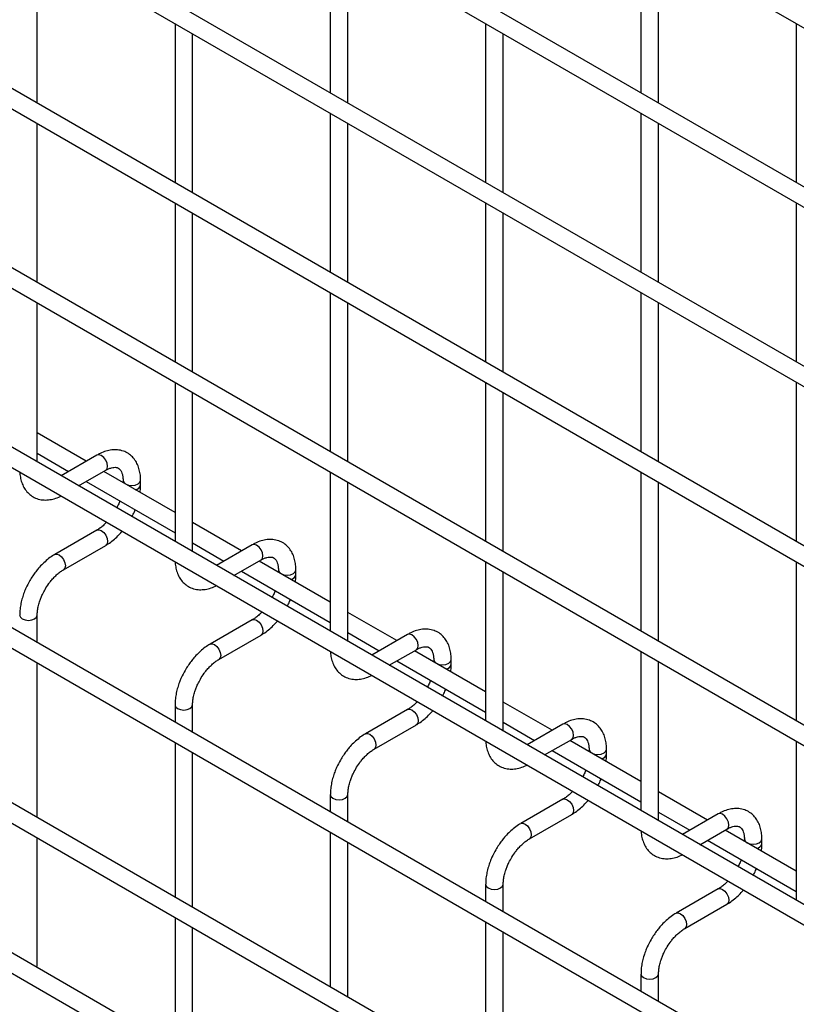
# Model space of a CAD drawing. Header units: inches. Extents: x 0.2 to 10.8, y 0.2 to 8.2.
# Tile 20 of 48: x 8.388 to 8.741, y 5.271 to 5.719. Entities that reach past the tile are written whole.
import ezdxf

# ---------------------------------------------------------------- set-up
doc = ezdxf.new("R2010")
doc.units = ezdxf.units.IN
doc.header["$MEASUREMENT"] = 0

msp = doc.modelspace()

# ---------------------------------------------------------------- linework, layer by layer
for p, q in [((8.09858, 6.08844), (10.57027, 4.66156)), ((10.57427, 4.58684), (8.10258, 6.01372)), ((8.09858, 6.00679), (10.57027, 4.57991)), ((10.57427, 4.50518), (8.10258, 5.93206)), ((8.09858, 5.92513), (10.57027, 4.49826)), ((10.57427, 4.42353), (8.10258, 5.85041)), ((8.09858, 5.84348), (10.57027, 4.4166)), ((10.57427, 4.34188), (8.10258, 5.76875)), ((8.09858, 5.76183), (10.57027, 4.33495)), ((8.52933, 5.75812), (8.52933, 5.6857)), ((8.67075, 5.75813), (8.67075, 5.68572)), ((8.3959, 5.68107), (8.3959, 5.75349)), ((8.53733, 5.68109), (8.53733, 5.7535)), ((8.67875, 5.6811), (8.67875, 5.75352)), ((8.45862, 5.71729), (8.45862, 5.64487)), ((8.60004, 5.7173), (8.60004, 5.64488)), ((8.74146, 5.71731), (8.74146, 5.6449)), ((8.46662, 5.64025), (8.46662, 5.71267)), ((8.60804, 5.64027), (8.60804, 5.71268)), ((10.57427, 4.26022), (8.10258, 5.6871)), ((8.09858, 5.68017), (10.57027, 4.25329)), ((8.52933, 5.67647), (8.52933, 5.60405)), ((8.67075, 5.67648), (8.67075, 5.60406)), ((8.3959, 5.59942), (8.3959, 5.67184)), ((8.53733, 5.59943), (8.53733, 5.67185)), ((8.67875, 5.59945), (8.67875, 5.67186)), ((8.45862, 5.63563), (8.45862, 5.56322)), ((8.60004, 5.63565), (8.60004, 5.56323)), ((8.74146, 5.63566), (8.74146, 5.56324)), ((8.46662, 5.5586), (8.46662, 5.63102)), ((8.60804, 5.55861), (8.60804, 5.63103)), ((10.57427, 4.17798), (8.10258, 5.60486)), ((8.09858, 5.59793), (10.57027, 4.17105)), ((8.52933, 5.59481), (8.52933, 5.5224)), ((8.67075, 5.59483), (8.67075, 5.52241)), ((8.3959, 5.51776), (8.3959, 5.59018)), ((8.53733, 5.51778), (8.53733, 5.59019)), ((8.67875, 5.51779), (8.67875, 5.59021)), ((8.45862, 5.55398), (8.45862, 5.48156)), ((8.60004, 5.55399), (8.60004, 5.48158)), ((8.74146, 5.55401), (8.74146, 5.48159)), ((8.46662, 5.47694), (8.46662, 5.54936)), ((8.60804, 5.47696), (8.60804, 5.54937)), ((8.4182, 5.5181), (8.3959, 5.53098)), ((8.3959, 5.52174), (8.4102, 5.51348)), ((8.42307, 5.52091), (8.40676, 5.5115)), ((8.09858, 5.51832), (10.57027, 4.09144)), ((8.41476, 5.50688), (8.42707, 5.51398)), ((8.45862, 5.49477), (8.42621, 5.51348)), ((8.52933, 5.51316), (8.52933, 5.44074)), ((8.67075, 5.51317), (8.67075, 5.44076)), ((8.4182, 5.50886), (8.45862, 5.48554)), ((8.43496, 5.50942), (8.43496, 5.50843)), ((8.44296, 5.50734), (8.44296, 5.50942)), ((8.53733, 5.43612), (8.53733, 5.50854)), ((8.67875, 5.43614), (8.67875, 5.50855)), ((8.48892, 5.47728), (8.46662, 5.49015)), ((8.42307, 5.48674), (8.40387, 5.47565)), ((8.46662, 5.48092), (8.48091, 5.47266)), ((10.48795, 4.1482), (8.18371, 5.4784)), ((8.40787, 5.46873), (8.42707, 5.47981)), ((8.49378, 5.48009), (8.47747, 5.47068)), ((8.48547, 5.46606), (8.49778, 5.47316)), ((8.52933, 5.45395), (8.49692, 5.47266)), ((8.60004, 5.47234), (8.60004, 5.39992)), ((8.74146, 5.47235), (8.74146, 5.39994)), ((8.48892, 5.46804), (8.52933, 5.44472)), ((8.50567, 5.4686), (8.50567, 5.46761)), ((8.51367, 5.46652), (8.51367, 5.4686)), ((8.60804, 5.3953), (8.60804, 5.46772)), ((10.57427, 4.03011), (8.10258, 5.45699)), ((8.09858, 5.45006), (10.57027, 4.02319)), ((8.55963, 5.43646), (8.53733, 5.44933)), ((8.3959, 5.43552), (8.3959, 5.448)), ((8.49378, 5.44592), (8.47458, 5.43483)), ((8.47858, 5.42791), (8.49778, 5.43899)), ((8.53733, 5.4401), (8.55163, 5.43184)), ((8.56449, 5.43927), (8.54818, 5.42986)), ((8.55618, 5.42524), (8.56849, 5.43234)), ((8.60004, 5.41313), (8.56763, 5.43184)), ((8.67075, 5.43152), (8.67075, 5.3591)), ((8.55963, 5.42722), (8.60004, 5.4039)), ((8.57638, 5.42778), (8.57638, 5.42679)), ((8.58438, 5.4257), (8.58438, 5.42778)), ((8.67875, 5.35448), (8.67875, 5.4269)), ((8.3959, 5.35591), (8.3959, 5.42628)), ((8.45862, 5.40718), (8.45862, 5.39932)), ((8.46662, 5.3947), (8.46662, 5.40718)), ((8.56449, 5.4051), (8.54529, 5.39401)), ((8.63034, 5.39564), (8.60804, 5.40851)), ((8.54929, 5.38709), (8.56849, 5.39817)), ((8.60804, 5.39928), (8.62234, 5.39102)), ((8.6352, 5.39845), (8.61889, 5.38904)), ((8.6269, 5.38442), (8.6392, 5.39152)), ((8.67075, 5.37231), (8.63834, 5.39102)), ((8.45862, 5.39008), (8.45862, 5.31971)), ((8.63034, 5.3864), (8.67075, 5.36307)), ((8.64709, 5.38696), (8.64709, 5.38597)), ((8.65509, 5.38488), (8.65509, 5.38696)), ((8.74146, 5.3907), (8.74146, 5.31828)), ((8.46662, 5.31509), (8.46662, 5.38546)), ((8.52933, 5.36636), (8.52933, 5.3585)), ((8.53733, 5.35388), (8.53733, 5.36636)), ((8.6352, 5.36428), (8.616, 5.35319)), ((8.70105, 5.35482), (8.67875, 5.36769)), ((8.62, 5.34627), (8.6392, 5.35735)), ((8.67875, 5.35846), (8.69305, 5.3502)), ((8.70591, 5.35763), (8.68961, 5.34822)), ((8.69761, 5.3436), (8.70991, 5.3507)), ((8.3959, 5.28861), (8.3959, 5.34667)), ((8.52933, 5.34926), (8.52933, 5.27889)), ((8.74146, 5.33149), (8.70905, 5.3502)), ((8.71781, 5.34614), (8.71781, 5.34515)), ((8.72581, 5.34406), (8.72581, 5.34614)), ((8.53733, 5.27427), (8.53733, 5.34464)), ((8.70105, 5.34558), (8.74146, 5.32225)), ((8.60004, 5.32554), (8.60004, 5.31768)), ((8.60804, 5.31306), (8.60804, 5.32554)), ((8.70591, 5.32346), (8.68671, 5.31237)), ((8.69071, 5.30544), (8.70991, 5.31653)), ((8.45862, 5.31047), (8.45862, 5.25146)), ((8.46662, 5.24779), (8.46662, 5.30585)), ((8.60004, 5.30844), (8.60004, 5.23807)), ((8.60804, 5.23345), (8.60804, 5.30382)), ((8.39565, 5.2878), (8.3959, 5.28861)), ((8.67075, 5.28472), (8.67075, 5.27686)), ((8.67875, 5.27224), (8.67875, 5.28472))]:
    msp.add_line(p, q)
at = {"flags": 128}
for points in [[(8.42707, 5.51398), (8.42707, 5.51398), (8.42768, 5.51469), (8.4279, 5.51581), (8.42768, 5.51719), (8.42707, 5.5186), (8.42615, 5.51984), (8.42507, 5.52071), (8.42399, 5.52109), (8.42307, 5.52091)], [(8.43496, 5.50941), (8.43527, 5.50854), (8.43613, 5.50779), (8.43743, 5.50729), (8.43896, 5.50711), (8.44049, 5.50729), (8.44179, 5.50779), (8.44266, 5.50854), (8.44296, 5.50941)], [(8.42307, 5.48674), (8.42399, 5.48692), (8.42507, 5.48654), (8.42615, 5.48567), (8.42707, 5.48443), (8.42768, 5.48301), (8.4279, 5.48164), (8.42768, 5.48051), (8.42707, 5.47981), (8.42707, 5.47981)], [(8.49778, 5.47316), (8.49778, 5.47316), (8.49839, 5.47387), (8.49861, 5.47499), (8.49839, 5.47637), (8.49778, 5.47778), (8.49686, 5.47902), (8.49578, 5.47989), (8.4947, 5.48027), (8.49378, 5.48009)], [(8.40385, 5.47564), (8.40387, 5.47565), (8.40479, 5.47583), (8.40587, 5.47546), (8.40695, 5.47458), (8.40787, 5.47335), (8.40848, 5.47193), (8.4087, 5.47056)], [(8.4087, 5.47056), (8.40848, 5.46943), (8.40787, 5.46873), (8.40786, 5.46872)], [(8.50567, 5.46859), (8.50598, 5.46772), (8.50684, 5.46697), (8.50814, 5.46647), (8.50967, 5.46629), (8.5112, 5.46647), (8.5125, 5.46697), (8.51337, 5.46772), (8.51367, 5.46859)], [(8.3879, 5.44802), (8.3879, 5.448), (8.38821, 5.44712), (8.38908, 5.44637)], [(8.38908, 5.44637), (8.39037, 5.44587), (8.3919, 5.44569), (8.39344, 5.44587), (8.39473, 5.44637), (8.3956, 5.44712), (8.3959, 5.448), (8.3959, 5.44801)], [(8.49378, 5.44592), (8.4947, 5.4461), (8.49578, 5.44572), (8.49686, 5.44485), (8.49778, 5.44361), (8.49839, 5.44219), (8.49861, 5.44082), (8.49839, 5.43969), (8.49778, 5.43899), (8.49778, 5.43899)], [(8.56849, 5.43234), (8.56849, 5.43234), (8.5691, 5.43305), (8.56932, 5.43417), (8.5691, 5.43555), (8.56849, 5.43696), (8.56757, 5.4382), (8.56649, 5.43907), (8.56541, 5.43945), (8.56449, 5.43927)], [(8.47456, 5.43482), (8.47458, 5.43483), (8.4755, 5.43501), (8.47658, 5.43464), (8.47766, 5.43376), (8.47858, 5.43253), (8.47919, 5.43111), (8.47941, 5.42974)], [(8.47941, 5.42974), (8.47919, 5.42861), (8.47858, 5.42791), (8.47857, 5.4279)], [(8.57638, 5.42777), (8.57669, 5.4269), (8.57756, 5.42615), (8.57885, 5.42565), (8.58038, 5.42547), (8.58191, 5.42565), (8.58321, 5.42615), (8.58408, 5.4269), (8.58438, 5.42777)], [(8.45862, 5.4072), (8.45862, 5.40718), (8.45892, 5.4063), (8.45979, 5.40555)], [(8.45979, 5.40555), (8.46108, 5.40505), (8.46262, 5.40487), (8.46415, 5.40505), (8.46544, 5.40555), (8.46631, 5.4063), (8.46662, 5.40718), (8.46662, 5.40719)], [(8.56449, 5.4051), (8.56541, 5.40527), (8.56649, 5.4049), (8.56757, 5.40403), (8.56849, 5.40279), (8.5691, 5.40137), (8.56932, 5.4), (8.5691, 5.39887), (8.56849, 5.39817), (8.56849, 5.39817)], [(8.6392, 5.39152), (8.6392, 5.39152), (8.63981, 5.39223), (8.64003, 5.39335), (8.63981, 5.39473), (8.6392, 5.39614), (8.63828, 5.39738), (8.6372, 5.39825), (8.63612, 5.39863), (8.6352, 5.39845)], [(8.54527, 5.394), (8.54529, 5.39401), (8.54621, 5.39419), (8.54729, 5.39382), (8.54837, 5.39294), (8.54929, 5.3917), (8.5499, 5.39029), (8.55012, 5.38892)], [(8.55012, 5.38892), (8.5499, 5.38779), (8.54929, 5.38709), (8.54928, 5.38708)], [(8.64709, 5.38695), (8.6474, 5.38608), (8.64827, 5.38533), (8.64956, 5.38483), (8.65109, 5.38465), (8.65263, 5.38483), (8.65392, 5.38533), (8.65479, 5.38608), (8.65509, 5.38695)], [(8.52933, 5.36638), (8.52933, 5.36636), (8.52963, 5.36548), (8.5305, 5.36473)], [(8.5305, 5.36473), (8.5318, 5.36423), (8.53333, 5.36405), (8.53486, 5.36423), (8.53615, 5.36473), (8.53702, 5.36548), (8.53733, 5.36636), (8.53733, 5.36637)], [(8.6352, 5.36428), (8.63612, 5.36445), (8.6372, 5.36408), (8.63828, 5.3632), (8.6392, 5.36197), (8.63981, 5.36055), (8.64003, 5.35918), (8.63981, 5.35805), (8.6392, 5.35735), (8.6392, 5.35735)], [(8.70991, 5.3507), (8.70991, 5.3507), (8.71052, 5.35141), (8.71074, 5.35253), (8.71052, 5.35391), (8.70991, 5.35532), (8.70899, 5.35656), (8.70791, 5.35743), (8.70683, 5.35781), (8.70591, 5.35763)], [(8.61598, 5.35318), (8.616, 5.35319), (8.61692, 5.35337), (8.618, 5.353), (8.61908, 5.35212), (8.62, 5.35088), (8.62062, 5.34947), (8.62083, 5.3481)], [(8.62083, 5.3481), (8.62062, 5.34697), (8.62, 5.34627), (8.61999, 5.34626)], [(8.71781, 5.34613), (8.71811, 5.34526), (8.71898, 5.34451), (8.72027, 5.34401), (8.72181, 5.34383), (8.72334, 5.34401), (8.72463, 5.34451), (8.7255, 5.34526), (8.72581, 5.34613)], [(8.60004, 5.32555), (8.60004, 5.32554), (8.60034, 5.32466), (8.60121, 5.32391)], [(8.60121, 5.32391), (8.60251, 5.32341), (8.60404, 5.32323), (8.60557, 5.32341), (8.60687, 5.32391), (8.60773, 5.32466), (8.60804, 5.32554), (8.60804, 5.32555)], [(8.70591, 5.32346), (8.70683, 5.32363), (8.70791, 5.32326), (8.70899, 5.32238), (8.70991, 5.32115), (8.71052, 5.31973), (8.71074, 5.31836), (8.71052, 5.31723), (8.70991, 5.31653), (8.70991, 5.31653)], [(8.6867, 5.31236), (8.68671, 5.31237), (8.68763, 5.31255), (8.68871, 5.31218), (8.6898, 5.3113), (8.69071, 5.31006), (8.69133, 5.30865), (8.69154, 5.30728)], [(8.69154, 5.30728), (8.69133, 5.30615), (8.69071, 5.30544), (8.6907, 5.30544)], [(8.67075, 5.28473), (8.67075, 5.28472), (8.67105, 5.28384), (8.67192, 5.28309)], [(8.67192, 5.28309), (8.67322, 5.28259), (8.67475, 5.28241), (8.67628, 5.28259), (8.67758, 5.28309), (8.67844, 5.28384), (8.67875, 5.28472), (8.67875, 5.28473)]]:
    msp.add_lwpolyline(points, dxfattribs=at)
for centre in [(8.44031, 5.50793), (8.51102, 5.46711), (8.58173, 5.42629), (8.65244, 5.38547), (8.72315, 5.34465)]:
    msp.add_arc(centre, 0.00272, 274.629, 347.235)
for points, knots in [([(8.44293, 5.50941), (8.44293, 5.51), (8.44293, 5.51147), (8.44257, 5.5137), (8.44186, 5.51605), (8.44077, 5.51821), (8.43929, 5.52011), (8.4374, 5.52168), (8.43509, 5.52283), (8.43251, 5.52338), (8.42982, 5.52334), (8.42717, 5.52278), (8.4249, 5.52194), (8.42356, 5.52115), (8.42307, 5.52086)], [0, 0, 0, 0, 0.055567, 0.138504, 0.222425, 0.30696, 0.392199, 0.479244, 0.570497, 0.669499, 0.760713, 0.85404, 0.947565, 1, 1, 1, 1]), ([(8.38796, 5.51311), (8.38797, 5.51298), (8.38798, 5.51196), (8.38831, 5.51018), (8.38899, 5.50781), (8.39008, 5.50565), (8.39155, 5.50373), (8.39343, 5.50215), (8.39574, 5.501), (8.39832, 5.50043), (8.40101, 5.50044), (8.40366, 5.50101), (8.40558, 5.50166), (8.40657, 5.50222), (8.4067, 5.5023)], [0, 0, 0, 0, 0.013723, 0.10406, 0.195472, 0.287558, 0.380399, 0.475166, 0.574431, 0.682027, 0.781307, 0.88292, 0.98483, 1, 1, 1, 1]), ([(8.42706, 5.51397), (8.42749, 5.5142), (8.42841, 5.5147), (8.42969, 5.51514), (8.43088, 5.51536), (8.43187, 5.51533), (8.43271, 5.5151), (8.43335, 5.51468), (8.43399, 5.51391), (8.43451, 5.51282), (8.43484, 5.51134), (8.435, 5.51017), (8.43496, 5.50946), (8.43496, 5.50942)], [0, 0, 0, 0, 0.076428, 0.164725, 0.254558, 0.348532, 0.453621, 0.589733, 0.695706, 0.796658, 0.895931, 0.994242, 1, 1, 1, 1]), ([(8.44272, 5.50395), (8.44283, 5.50481), (8.44298, 5.50597), (8.44294, 5.50706), (8.44293, 5.50733)], [0, 0, 0, 0, 0.751133, 1, 1, 1, 1]), ([(8.43349, 5.50004), (8.43344, 5.49989), (8.43319, 5.49918), (8.43273, 5.49811), (8.43226, 5.49722), (8.43208, 5.49688)], [0, 0, 0, 0, 0.1388369, 0.673422, 1, 1, 1, 1]), ([(8.43899, 5.49289), (8.43939, 5.49361), (8.43994, 5.49463), (8.44037, 5.49568), (8.4405, 5.49599)], [0, 0, 0, 0, 0.707249, 1, 1, 1, 1]), ([(8.42746, 5.49031), (8.42706, 5.4899), (8.42617, 5.48898), (8.42475, 5.48784), (8.42367, 5.48706), (8.42313, 5.48678), (8.42307, 5.48675)], [0, 0, 0, 0, 0.278956, 0.614263, 0.955326, 1, 1, 1, 1]), ([(8.42706, 5.47986), (8.42742, 5.48006), (8.4286, 5.4807), (8.43047, 5.48213), (8.43255, 5.48402), (8.43389, 5.48541), (8.4345, 5.48617), (8.43454, 5.48622)], [0, 0, 0, 0, 0.135479, 0.439426, 0.721927, 0.979873, 1, 1, 1, 1]), ([(8.51364, 5.46859), (8.51364, 5.46918), (8.51364, 5.47065), (8.51328, 5.47287), (8.51257, 5.47523), (8.51148, 5.47739), (8.51001, 5.47929), (8.50812, 5.48086), (8.5058, 5.482), (8.50322, 5.48256), (8.50053, 5.48252), (8.49788, 5.48196), (8.49561, 5.48112), (8.49427, 5.48032), (8.49379, 5.48004)], [0, 0, 0, 0, 0.055567, 0.138504, 0.222425, 0.30696, 0.392199, 0.479244, 0.570497, 0.669499, 0.760713, 0.85404, 0.947565, 1, 1, 1, 1]), ([(8.40388, 5.47561), (8.40354, 5.47543), (8.40239, 5.47481), (8.40054, 5.4734), (8.39843, 5.47151), (8.39668, 5.46963), (8.39516, 5.46776), (8.3938, 5.46588), (8.39296, 5.46448), (8.39253, 5.46376)], [0, 0, 0, 0, 0.07606, 0.263025, 0.437356, 0.597789, 0.719605, 0.857445, 1, 1, 1, 1]), ([(8.45868, 5.47229), (8.45868, 5.47216), (8.45869, 5.47114), (8.45902, 5.46936), (8.4597, 5.46699), (8.46079, 5.46482), (8.46226, 5.46291), (8.46414, 5.46133), (8.46645, 5.46018), (8.46903, 5.45961), (8.47172, 5.45962), (8.47437, 5.46019), (8.47629, 5.46084), (8.47728, 5.4614), (8.47741, 5.46148)], [0, 0, 0, 0, 0.013723, 0.10406, 0.195472, 0.287558, 0.380399, 0.475166, 0.574431, 0.682027, 0.781307, 0.88292, 0.98483, 1, 1, 1, 1]), ([(8.49777, 5.47315), (8.4982, 5.47338), (8.49912, 5.47388), (8.5004, 5.47432), (8.50159, 5.47454), (8.50258, 5.47451), (8.50342, 5.47428), (8.50406, 5.47386), (8.5047, 5.47309), (8.50522, 5.472), (8.50556, 5.47052), (8.50571, 5.46935), (8.50567, 5.46864), (8.50567, 5.4686)], [0, 0, 0, 0, 0.076428, 0.164725, 0.254558, 0.348532, 0.453621, 0.589733, 0.695706, 0.796658, 0.895931, 0.994242, 1, 1, 1, 1]), ([(8.39946, 5.45977), (8.40001, 5.46067), (8.40079, 5.46193), (8.4021, 5.46364), (8.40326, 5.46498), (8.40468, 5.46639), (8.40616, 5.46761), (8.40725, 5.46839), (8.4078, 5.46867), (8.40787, 5.46871)], [0, 0, 0, 0, 0.233129, 0.327944, 0.483213, 0.641195, 0.806921, 0.975516, 1, 1, 1, 1]), ([(8.39253, 5.46376), (8.39192, 5.46263), (8.39105, 5.46103), (8.39003, 5.45859), (8.38928, 5.4565), (8.38859, 5.45401), (8.38812, 5.45145), (8.38789, 5.44942), (8.38793, 5.4483), (8.38794, 5.44801)], [0, 0, 0, 0, 0.221131, 0.31129, 0.45988, 0.612568, 0.774969, 0.943008, 1, 1, 1, 1]), ([(8.51343, 5.46313), (8.51354, 5.46399), (8.51369, 5.46515), (8.51365, 5.46624), (8.51364, 5.46651)], [0, 0, 0, 0, 0.751133, 1, 1, 1, 1]), ([(8.39592, 5.44801), (8.39593, 5.4486), (8.39596, 5.44981), (8.39632, 5.45189), (8.39685, 5.4539), (8.39751, 5.45576), (8.39832, 5.45767), (8.39904, 5.45899), (8.39946, 5.45977)], [0, 0, 0, 0, 0.169404, 0.352436, 0.534098, 0.667609, 0.805654, 1, 1, 1, 1]), ([(8.5042, 5.45922), (8.50415, 5.45907), (8.5039, 5.45836), (8.50344, 5.45729), (8.50297, 5.4564), (8.50279, 5.45606)], [0, 0, 0, 0, 0.138837, 0.673422, 1, 1, 1, 1]), ([(8.5097, 5.45207), (8.5101, 5.45279), (8.51065, 5.45381), (8.51108, 5.45486), (8.51121, 5.45517)], [0, 0, 0, 0, 0.7072491, 1, 1, 1, 1]), ([(8.49817, 5.44949), (8.49777, 5.44907), (8.49688, 5.44816), (8.49546, 5.44702), (8.49438, 5.44624), (8.49384, 5.44596), (8.49378, 5.44593)], [0, 0, 0, 0, 0.2789557, 0.6142635, 0.9553255, 1, 1, 1, 1]), ([(8.49777, 5.43904), (8.49814, 5.43924), (8.49932, 5.43988), (8.50118, 5.44131), (8.50327, 5.4432), (8.5046, 5.44459), (8.50521, 5.44535), (8.50525, 5.4454)], [0, 0, 0, 0, 0.135479, 0.439426, 0.721927, 0.979873, 1, 1, 1, 1]), ([(8.58435, 5.42777), (8.58435, 5.42836), (8.58435, 5.42983), (8.58399, 5.43205), (8.58328, 5.43441), (8.58219, 5.43657), (8.58072, 5.43847), (8.57883, 5.44004), (8.57651, 5.44118), (8.57393, 5.44174), (8.57124, 5.4417), (8.56859, 5.44114), (8.56632, 5.4403), (8.56498, 5.4395), (8.5645, 5.43922)], [0, 0, 0, 0, 0.055567, 0.138504, 0.222425, 0.30696, 0.392199, 0.479244, 0.570497, 0.669499, 0.760713, 0.85404, 0.947565, 1, 1, 1, 1]), ([(8.47459, 5.43479), (8.47425, 5.43461), (8.4731, 5.43399), (8.47125, 5.43258), (8.46914, 5.43069), (8.46739, 5.42881), (8.46587, 5.42694), (8.46451, 5.42505), (8.46367, 5.42366), (8.46324, 5.42294)], [0, 0, 0, 0, 0.07606, 0.263025, 0.437356, 0.597789, 0.719605, 0.857445, 1, 1, 1, 1]), ([(8.52939, 5.43147), (8.52939, 5.43134), (8.5294, 5.43032), (8.52973, 5.42854), (8.53041, 5.42617), (8.5315, 5.424), (8.53297, 5.42209), (8.53485, 5.42051), (8.53716, 5.41936), (8.53974, 5.41879), (8.54243, 5.4188), (8.54508, 5.41937), (8.547, 5.42002), (8.54799, 5.42058), (8.54812, 5.42066)], [0, 0, 0, 0, 0.013723, 0.10406, 0.195472, 0.287558, 0.380399, 0.475166, 0.574431, 0.682027, 0.781307, 0.88292, 0.98483, 1, 1, 1, 1]), ([(8.56848, 5.43233), (8.56891, 5.43256), (8.56983, 5.43306), (8.57111, 5.4335), (8.5723, 5.43372), (8.57329, 5.43369), (8.57413, 5.43346), (8.57477, 5.43304), (8.57541, 5.43227), (8.57593, 5.43118), (8.57627, 5.4297), (8.57642, 5.42853), (8.57638, 5.42782), (8.57638, 5.42778)], [0, 0, 0, 0, 0.0764275, 0.1647247, 0.2545582, 0.3485318, 0.4536211, 0.5897326, 0.6957057, 0.7966579, 0.8959306, 0.9942419, 1, 1, 1, 1]), ([(8.47017, 5.41894), (8.47072, 5.41985), (8.47151, 5.42111), (8.47281, 5.42281), (8.47397, 5.42416), (8.47539, 5.42557), (8.47687, 5.42679), (8.47796, 5.42757), (8.47851, 5.42785), (8.47858, 5.42789)], [0, 0, 0, 0, 0.233129, 0.327944, 0.483213, 0.641195, 0.806921, 0.975516, 1, 1, 1, 1]), ([(8.46324, 5.42294), (8.46263, 5.42181), (8.46176, 5.42021), (8.46074, 5.41777), (8.45999, 5.41568), (8.4593, 5.41319), (8.45883, 5.41063), (8.4586, 5.4086), (8.45864, 5.40748), (8.45865, 5.40719)], [0, 0, 0, 0, 0.221131, 0.31129, 0.45988, 0.612568, 0.774969, 0.943008, 1, 1, 1, 1]), ([(8.58414, 5.42231), (8.58425, 5.42317), (8.5844, 5.42432), (8.58436, 5.42541), (8.58435, 5.42569)], [0, 0, 0, 0, 0.751133, 1, 1, 1, 1]), ([(8.46663, 5.40719), (8.46664, 5.40777), (8.46667, 5.40899), (8.46703, 5.41107), (8.46756, 5.41308), (8.46822, 5.41494), (8.46903, 5.41685), (8.46975, 5.41817), (8.47017, 5.41894)], [0, 0, 0, 0, 0.169404, 0.352436, 0.534098, 0.667609, 0.805654, 1, 1, 1, 1]), ([(8.57491, 5.4184), (8.57486, 5.41825), (8.57461, 5.41754), (8.57415, 5.41647), (8.57368, 5.41558), (8.5735, 5.41524)], [0, 0, 0, 0, 0.1388369, 0.673422, 1, 1, 1, 1]), ([(8.58042, 5.41125), (8.58081, 5.41197), (8.58136, 5.41299), (8.58179, 5.41404), (8.58192, 5.41435)], [0, 0, 0, 0, 0.707249, 1, 1, 1, 1]), ([(8.56888, 5.40867), (8.56848, 5.40825), (8.56759, 5.40734), (8.56617, 5.4062), (8.5651, 5.40542), (8.56456, 5.40514), (8.56449, 5.40511)], [0, 0, 0, 0, 0.278956, 0.614263, 0.955326, 1, 1, 1, 1]), ([(8.56848, 5.39822), (8.56885, 5.39842), (8.57003, 5.39906), (8.57189, 5.40049), (8.57398, 5.40238), (8.57531, 5.40377), (8.57592, 5.40453), (8.57596, 5.40458)], [0, 0, 0, 0, 0.135479, 0.439426, 0.721927, 0.979873, 1, 1, 1, 1]), ([(8.65506, 5.38695), (8.65506, 5.38754), (8.65506, 5.38901), (8.6547, 5.39123), (8.65399, 5.39359), (8.6529, 5.39575), (8.65143, 5.39765), (8.64954, 5.39922), (8.64722, 5.40036), (8.64464, 5.40092), (8.64195, 5.40088), (8.6393, 5.40032), (8.63703, 5.39948), (8.63569, 5.39868), (8.63521, 5.3984)], [0, 0, 0, 0, 0.055567, 0.138504, 0.222425, 0.30696, 0.392199, 0.479244, 0.570497, 0.669499, 0.760713, 0.85404, 0.947565, 1, 1, 1, 1]), ([(8.5453, 5.39397), (8.54496, 5.39379), (8.54381, 5.39317), (8.54197, 5.39176), (8.53985, 5.38987), (8.5381, 5.38799), (8.53658, 5.38612), (8.53522, 5.38423), (8.53438, 5.38284), (8.53395, 5.38212)], [0, 0, 0, 0, 0.07606, 0.263025, 0.437356, 0.597789, 0.719605, 0.857445, 1, 1, 1, 1]), ([(8.6392, 5.3915), (8.63962, 5.39174), (8.64054, 5.39224), (8.64182, 5.39268), (8.64301, 5.3929), (8.64401, 5.39287), (8.64484, 5.39264), (8.64549, 5.39222), (8.64612, 5.39145), (8.64664, 5.39036), (8.64698, 5.38888), (8.64713, 5.38771), (8.64709, 5.387), (8.64709, 5.38696)], [0, 0, 0, 0, 0.076428, 0.164725, 0.254558, 0.348532, 0.453621, 0.589733, 0.695706, 0.796658, 0.895931, 0.994242, 1, 1, 1, 1]), ([(8.54088, 5.37812), (8.54143, 5.37903), (8.54222, 5.38029), (8.54352, 5.38199), (8.54468, 5.38334), (8.5461, 5.38475), (8.54758, 5.38597), (8.54867, 5.38675), (8.54922, 5.38703), (8.54929, 5.38707)], [0, 0, 0, 0, 0.233129, 0.327944, 0.483213, 0.641195, 0.806921, 0.975516, 1, 1, 1, 1]), ([(8.6001, 5.39065), (8.6001, 5.39052), (8.60011, 5.3895), (8.60044, 5.38772), (8.60112, 5.38535), (8.60221, 5.38318), (8.60368, 5.38127), (8.60556, 5.37969), (8.60788, 5.37854), (8.61045, 5.37797), (8.61314, 5.37798), (8.61579, 5.37855), (8.61771, 5.3792), (8.6187, 5.37976), (8.61883, 5.37984)], [0, 0, 0, 0, 0.013723, 0.10406, 0.195472, 0.287558, 0.380399, 0.475166, 0.574431, 0.682027, 0.781307, 0.88292, 0.98483, 1, 1, 1, 1]), ([(8.53395, 5.38212), (8.53334, 5.38099), (8.53247, 5.37939), (8.53145, 5.37695), (8.5307, 5.37486), (8.53001, 5.37237), (8.52954, 5.36981), (8.52931, 5.36778), (8.52935, 5.36666), (8.52936, 5.36637)], [0, 0, 0, 0, 0.221131, 0.31129, 0.45988, 0.612568, 0.774969, 0.943008, 1, 1, 1, 1]), ([(8.65485, 5.38149), (8.65496, 5.38235), (8.65511, 5.3835), (8.65507, 5.38459), (8.65506, 5.38487)], [0, 0, 0, 0, 0.751133, 1, 1, 1, 1]), ([(8.53734, 5.36637), (8.53735, 5.36695), (8.53738, 5.36817), (8.53774, 5.37025), (8.53827, 5.37226), (8.53893, 5.37411), (8.53974, 5.37603), (8.54046, 5.37735), (8.54088, 5.37812)], [0, 0, 0, 0, 0.169404, 0.352436, 0.534098, 0.667609, 0.805654, 1, 1, 1, 1]), ([(8.64563, 5.37758), (8.64557, 5.37743), (8.64532, 5.37672), (8.64486, 5.37565), (8.64439, 5.37476), (8.64421, 5.37442)], [0, 0, 0, 0, 0.1388369, 0.673422, 1, 1, 1, 1]), ([(8.65113, 5.37043), (8.65152, 5.37115), (8.65207, 5.37217), (8.6525, 5.37322), (8.65263, 5.37353)], [0, 0, 0, 0, 0.7072491, 1, 1, 1, 1]), ([(8.6396, 5.36785), (8.63919, 5.36743), (8.6383, 5.36652), (8.63689, 5.36537), (8.63581, 5.3646), (8.63527, 5.36432), (8.6352, 5.36429)], [0, 0, 0, 0, 0.278956, 0.614263, 0.955326, 1, 1, 1, 1]), ([(8.63919, 5.3574), (8.63956, 5.3576), (8.64074, 5.35824), (8.6426, 5.35966), (8.64469, 5.36156), (8.64602, 5.36295), (8.64663, 5.36371), (8.64668, 5.36376)], [0, 0, 0, 0, 0.135479, 0.439426, 0.721927, 0.979873, 1, 1, 1, 1]), ([(8.72577, 5.34613), (8.72577, 5.34672), (8.72577, 5.34819), (8.72541, 5.35041), (8.7247, 5.35277), (8.72361, 5.35493), (8.72214, 5.35683), (8.72025, 5.3584), (8.71793, 5.35954), (8.71535, 5.3601), (8.71266, 5.36006), (8.71001, 5.35949), (8.70774, 5.35866), (8.7064, 5.35786), (8.70592, 5.35758)], [0, 0, 0, 0, 0.055567, 0.138504, 0.222425, 0.30696, 0.392199, 0.479244, 0.570497, 0.669499, 0.760713, 0.85404, 0.947565, 1, 1, 1, 1]), ([(8.61601, 5.35314), (8.61568, 5.35297), (8.61452, 5.35235), (8.61268, 5.35093), (8.61056, 5.34905), (8.60881, 5.34717), (8.6073, 5.3453), (8.60593, 5.34341), (8.60509, 5.34201), (8.60466, 5.3413)], [0, 0, 0, 0, 0.07606, 0.263025, 0.437356, 0.597789, 0.719605, 0.857445, 1, 1, 1, 1]), ([(8.70991, 5.35068), (8.71033, 5.35092), (8.71125, 5.35142), (8.71253, 5.35186), (8.71372, 5.35208), (8.71472, 5.35205), (8.71555, 5.35182), (8.7162, 5.3514), (8.71683, 5.35063), (8.71735, 5.34954), (8.71769, 5.34806), (8.71784, 5.34689), (8.7178, 5.34618), (8.7178, 5.34614)], [0, 0, 0, 0, 0.076428, 0.164725, 0.254558, 0.348532, 0.453621, 0.589733, 0.695706, 0.796658, 0.895931, 0.994242, 1, 1, 1, 1]), ([(8.61159, 5.3373), (8.61215, 5.3382), (8.61293, 5.33947), (8.61423, 5.34117), (8.61539, 5.34252), (8.61681, 5.34393), (8.61829, 5.34515), (8.61938, 5.34593), (8.61993, 5.34621), (8.62, 5.34625)], [0, 0, 0, 0, 0.233129, 0.327944, 0.483213, 0.641195, 0.806921, 0.975516, 1, 1, 1, 1]), ([(8.67081, 5.34983), (8.67081, 5.3497), (8.67082, 5.34868), (8.67115, 5.3469), (8.67184, 5.34453), (8.67292, 5.34236), (8.67439, 5.34045), (8.67628, 5.33887), (8.67859, 5.33772), (8.68116, 5.33715), (8.68385, 5.33716), (8.6865, 5.33773), (8.68842, 5.33838), (8.68941, 5.33894), (8.68954, 5.33902)], [0, 0, 0, 0, 0.013723, 0.10406, 0.195472, 0.287558, 0.380399, 0.475166, 0.574431, 0.682027, 0.781307, 0.88292, 0.98483, 1, 1, 1, 1]), ([(8.72556, 5.34067), (8.72567, 5.34153), (8.72582, 5.34268), (8.72578, 5.34377), (8.72577, 5.34405)], [0, 0, 0, 0, 0.751133, 1, 1, 1, 1]), ([(8.60466, 5.3413), (8.60405, 5.34017), (8.60318, 5.33857), (8.60216, 5.33613), (8.60141, 5.33404), (8.60072, 5.33155), (8.60025, 5.32898), (8.60002, 5.32696), (8.60006, 5.32584), (8.60007, 5.32555)], [0, 0, 0, 0, 0.221131, 0.31129, 0.45988, 0.612568, 0.774969, 0.943008, 1, 1, 1, 1]), ([(8.60805, 5.32555), (8.60806, 5.32613), (8.60809, 5.32735), (8.60845, 5.32943), (8.60898, 5.33144), (8.60964, 5.33329), (8.61045, 5.33521), (8.61117, 5.33653), (8.61159, 5.3373)], [0, 0, 0, 0, 0.169404, 0.352436, 0.534098, 0.667609, 0.805654, 1, 1, 1, 1]), ([(8.71634, 5.33676), (8.71628, 5.33661), (8.71603, 5.3359), (8.71558, 5.33483), (8.7151, 5.33394), (8.71492, 5.3336)], [0, 0, 0, 0, 0.1388369, 0.673422, 1, 1, 1, 1]), ([(8.72184, 5.32961), (8.72223, 5.33033), (8.72278, 5.33135), (8.72322, 5.3324), (8.72334, 5.33271)], [0, 0, 0, 0, 0.707249, 1, 1, 1, 1]), ([(8.71031, 5.32703), (8.7099, 5.32661), (8.70901, 5.3257), (8.7076, 5.32455), (8.70652, 5.32378), (8.70598, 5.3235), (8.70591, 5.32347)], [0, 0, 0, 0, 0.2789557, 0.6142635, 0.9553255, 1, 1, 1, 1]), ([(8.7099, 5.31658), (8.71027, 5.31677), (8.71145, 5.31741), (8.71331, 5.31884), (8.7154, 5.32074), (8.71673, 5.32213), (8.71734, 5.32289), (8.71739, 5.32294)], [0, 0, 0, 0, 0.135479, 0.439426, 0.721927, 0.979873, 1, 1, 1, 1]), ([(8.68672, 5.31232), (8.68639, 5.31215), (8.68523, 5.31153), (8.68339, 5.31011), (8.68127, 5.30823), (8.67952, 5.30635), (8.67801, 5.30448), (8.67664, 5.30259), (8.6758, 5.30119), (8.67537, 5.30048)], [0, 0, 0, 0, 0.07606, 0.263025, 0.437356, 0.597789, 0.719605, 0.857445, 1, 1, 1, 1]), ([(8.6823, 5.29648), (8.68286, 5.29738), (8.68364, 5.29865), (8.68494, 5.30035), (8.6861, 5.3017), (8.68752, 5.30311), (8.689, 5.30433), (8.69009, 5.30511), (8.69064, 5.30539), (8.69071, 5.30543)], [0, 0, 0, 0, 0.233129, 0.327944, 0.483213, 0.641195, 0.806921, 0.975516, 1, 1, 1, 1]), ([(8.67537, 5.30048), (8.67476, 5.29935), (8.6739, 5.29775), (8.67287, 5.29531), (8.67212, 5.29322), (8.67143, 5.29073), (8.67096, 5.28816), (8.67073, 5.28614), (8.67077, 5.28502), (8.67078, 5.28473)], [0, 0, 0, 0, 0.221131, 0.31129, 0.45988, 0.612568, 0.774969, 0.943008, 1, 1, 1, 1]), ([(8.67876, 5.28473), (8.67877, 5.28531), (8.6788, 5.28653), (8.67916, 5.28861), (8.67969, 5.29062), (8.68035, 5.29247), (8.68116, 5.29439), (8.68188, 5.29571), (8.6823, 5.29648)], [0, 0, 0, 0, 0.169404, 0.352436, 0.534098, 0.667609, 0.805654, 1, 1, 1, 1])]:
    msp.add_open_spline(points, degree=3, knots=knots)

doc.saveas('drawing.dxf')
